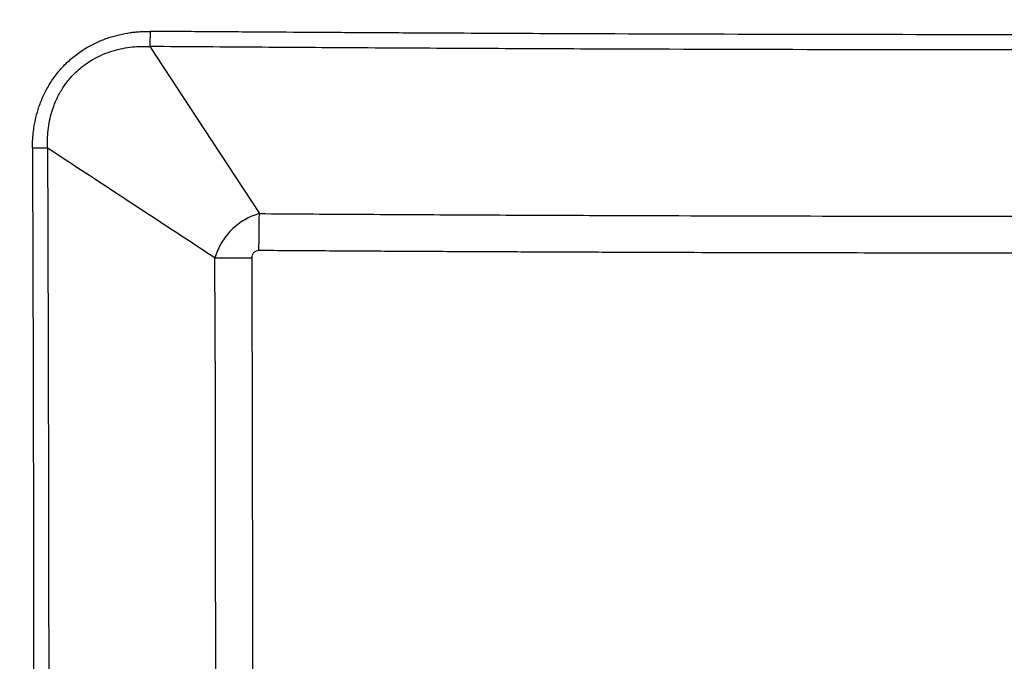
# Model space of a CAD drawing. Header units: inches. Extents: x 1.2 to 53.8, y 1.2 to 41.3.
# Tile 7 of 45: x 7.9 to 13.8, y 16.2 to 20. Entities that reach past the tile are written whole.
import ezdxf

# ---------------------------------------------------------------- set-up
doc = ezdxf.new("R2010")
doc.units = ezdxf.units.IN
doc.header["$LTSCALE"] = 5
doc.header["$MEASUREMENT"] = 0
doc.layers.add('DIMENSIONS', color=140, linetype='Continuous', lineweight=25)
doc.styles.add('SLDTEXTSTYLE0', font='TXT', dxfattribs={"width": 0.7})
doc.dimstyles.new('SLDDIMSTYLE1', dxfattribs={"dimtxt": 0.424805, "dimasz": 0.65, "dimexe": 0, "dimexo": 0.0625, "dimgap": 0.106201, "dimtad": 0, "dimtih": 1, "dimtoh": 1, "dimrnd": 1e-09, "dimzin": 12, "dimdsep": 46, "dimtxsty": 'SLDTEXTSTYLE0', "dimsah": 1, "dimcen": 0.09, "dimadec": 0, "dimazin": 3, "dimtfac": 1, "dimtofl": 0, "dimtmove": 0, "dimatfit": 3, "dimfxl": 0, "dimfrac": 2, "dimtolj": 1, "dimtzin": 12, "dimarcsym": 0})

# ---------------------------------------------------------------- blocks, each defined once
blk = doc.blocks.new('_D_5')
at = {"layer": 'DIMENSIONS'}
for p, q in [((7.3666, 15.5785), (7.3666, 23.1179)), ((20.4926, 15.5785), (20.4926, 23.1179)), ((7.3666, 22.4929), (12.6848, 22.4929)), ((13.2604, 22.4929), (13.1178, 22.4929)), ((13.1178, 22.4929), (13.1178, 21.8178)), ((14.8762, 22.4929), (15.0188, 22.4929)), ((15.0188, 22.4929), (15.0188, 21.8178)), ((20.4926, 22.4929), (15.4518, 22.4929)), ((13.1178, 21.8178), (13.2604, 21.8178)), ((15.0188, 21.8178), (14.8762, 21.8178))]:
    blk.add_line(p, q, dxfattribs=at)
for points in [[(7.3666, 22.4929), (8.0166, 22.3929), (8.0166, 22.5929)], [(20.4926, 22.4929), (19.8426, 22.5929), (19.8426, 22.3929)]]:
    blk.add_solid(points, dxfattribs=at)
at = {"layer": 'DIMENSIONS', "char_height": 0.41667, "attachment_point": 1, "style": 'SLDTEXTSTYLE0'}
for s, insert in [('13.13', (13.2604, 23.1251)), ('333.4', (13.2604, 22.3549))]:
    blk.add_mtext(s, dxfattribs=dict(at, insert=insert))

msp = doc.modelspace()

# ---------------------------------------------------------------- linework, layer by layer
at = {"flags": 128}
for points in [[(8.7121, 19.86), (9.0377, 19.3633), (9.364, 18.8655)], [(9.0997, 12.049), (9.1019, 12.8681), (9.1034, 13.6871), (9.1043, 14.5062), (9.1047, 15.3252), (9.1043, 16.1443), (9.1034, 16.9634), (9.1019, 17.7824), (9.0997, 18.6015)]]:
    msp.add_lwpolyline(points, dxfattribs=at)
for points, knots in [([(8.0131, 19.2546), (8.0131, 19.2603), (8.0131, 19.2718), (8.0136, 19.289), (8.0145, 19.3062), (8.0157, 19.3232), (8.0173, 19.3401), (8.0192, 19.3569), (8.0237, 19.3899), (8.033, 19.4383), (8.0519, 19.5038), (8.0779, 19.5691), (8.1132, 19.6354), (8.157, 19.699), (8.2099, 19.7582), (8.2697, 19.8104), (8.3335, 19.8534), (8.3999, 19.8878), (8.465, 19.9131), (8.5303, 19.9314), (8.5827, 19.9412), (8.624, 19.9463), (8.6535, 19.9487), (8.6833, 19.9502), (8.7033, 19.9503), (8.7133, 19.9503)], [0, 0, 0, 0, 0.0156318, 0.0311842, 0.0466644, 0.0620793, 0.0774362, 0.0927423, 0.1080049, 0.1675357, 0.2262566, 0.2923683, 0.3577415, 0.4295775, 0.5011115, 0.5723703, 0.6440318, 0.7089966, 0.7747695, 0.8331921, 0.8924785, 0.9190857, 0.9458499, 0.972809, 1, 1, 1, 1]), ([(8.7133, 19.9503), (8.7132, 19.9336), (8.713, 19.9169), (8.7126, 19.886), (8.7124, 19.8719), (8.7121, 19.86)], [0, 0, 0, 0, 0.5, 0.5, 1, 1, 1, 1]), ([(19.1459, 19.9503), (18.2761, 19.9436), (17.4062, 19.9386), (15.6665, 19.9318), (13.9268, 19.9285), (11.9697, 19.9323), (10.7737, 19.9375), (10.3931, 19.9394), (10.23, 19.9403), (10.1485, 19.9407), (10.1213, 19.9409), (10.067, 19.9412), (9.986, 19.9417), (9.9056, 19.9421), (9.7981, 19.9428), (9.7442, 19.9431), (9.5809, 19.9442), (9.4708, 19.9449), (9.3078, 19.946), (9.2538, 19.9463), (9.1458, 19.9471), (9.092, 19.9475), (9.0114, 19.9481), (8.9845, 19.9483), (8.9309, 19.9487), (8.904, 19.9489), (8.8225, 19.9495), (8.7672, 19.9499), (8.7133, 19.9503)], [0, 0, 0, 0, 0.25, 0.25, 0.5, 0.75, 0.8125, 0.84375, 0.859375, 0.859375, 0.867188, 0.867188, 0.875, 0.890625, 0.890625, 0.90625, 0.90625, 0.9375, 0.9375, 0.953125, 0.953125, 0.96875, 0.96875, 0.976562, 0.976562, 0.984375, 0.984375, 1, 1, 1, 1]), ([(8.1029, 19.2553), (8.1013, 19.2894), (8.1022, 19.3248), (8.1103, 19.398), (8.1177, 19.436), (8.1356, 19.4941), (8.1427, 19.5136), (8.1596, 19.5528), (8.1695, 19.5725), (8.1921, 19.6113), (8.2049, 19.6304), (8.2334, 19.6674), (8.249, 19.6851), (8.2826, 19.7183), (8.3006, 19.7337), (8.3377, 19.7616), (8.3569, 19.7741), (8.4152, 19.8072), (8.4548, 19.8233), (8.5321, 19.8464), (8.5699, 19.8534), (8.6429, 19.8611), (8.6781, 19.8617), (8.7121, 19.86)], [0, 0, 0, 0, 0.125, 0.125, 0.25, 0.25, 0.3125, 0.3125, 0.375, 0.375, 0.4375, 0.4375, 0.5, 0.5, 0.5625, 0.5625, 0.625, 0.625, 0.75, 0.75, 0.875, 0.875, 1, 1, 1, 1]), ([(19.1471, 19.86), (19.1329, 19.8599), (19.0785, 19.8595), (18.9697, 19.8587), (18.7665, 19.8572), (18.3858, 19.8545), (17.6246, 19.8498), (16.102, 19.8424), (14.3619, 19.8391), (12.6218, 19.8408), (11.5343, 19.8439), (10.6644, 19.8477), (10.0188, 19.8511), (9.368, 19.8552), (8.9347, 19.8584), (8.7121, 19.86)], [0, 0, 0, 0, 0.004102, 0.015636, 0.03127, 0.062538, 0.125074, 0.25014, 0.500266, 0.625327, 0.750388, 0.812886, 0.875426, 0.935998, 1, 1, 1, 1]), ([(8.1029, 19.2553), (8.0911, 19.2551), (8.077, 19.255), (8.0464, 19.2547), (8.0298, 19.2546), (8.0131, 19.2546)], [0, 0, 0, 0, 0.5, 0.5, 1, 1, 1, 1]), ([(8.0131, 19.2546), (8.0131, 19.2452), (8.0132, 19.2354), (8.0132, 19.2154), (8.0133, 19.2051), (8.0134, 19.1743), (8.0135, 19.1538), (8.0137, 19.0924), (8.0138, 19.0517), (8.0143, 18.9301), (8.0145, 18.8497), (8.0149, 18.7274), (8.0151, 18.6864), (8.0153, 18.6043), (8.0157, 18.4811), (8.017, 18.0294), (8.0195, 16.9617), (8.021, 15.3191), (8.0198, 14.0051), (8.0179, 13.0195), (8.0172, 12.691), (8.016, 12.2804), (8.0158, 12.1982), (8.0155, 12.0956), (8.0154, 12.0753), (8.0153, 12.0354), (8.0151, 11.9764), (8.0149, 11.8993), (8.0147, 11.8399), (8.0145, 11.7997), (8.0145, 11.7792), (8.0142, 11.7178), (8.014, 11.6361), (8.0136, 11.5445), (8.0135, 11.4938), (8.0134, 11.4736), (8.0134, 11.4634), (8.0133, 11.4434), (8.0132, 11.4335), (8.0132, 11.4144), (8.0131, 11.4051), (8.0131, 11.3959)], [0, 0, 0, 0, 0.003906, 0.003906, 0.007813, 0.007813, 0.015625, 0.015625, 0.03125, 0.03125, 0.0625, 0.0625, 0.078125, 0.078125, 0.09375, 0.125, 0.25, 0.5, 0.75, 0.75, 0.875, 0.875, 0.90625, 0.90625, 0.914063, 0.914063, 0.921875, 0.9375, 0.945313, 0.945313, 0.953125, 0.953125, 0.96875, 0.984375, 0.988281, 0.988281, 0.992188, 0.992188, 0.996094, 0.996094, 1, 1, 1, 1]), ([(9.0997, 18.6015), (9.0147, 18.6572), (8.9306, 18.7123), (8.8058, 18.7941), (8.7645, 18.8212), (8.6822, 18.8752), (8.6422, 18.9014), (8.4348, 19.0375), (8.2688, 19.1465), (8.1029, 19.2553)], [0, 0, 0, 0, 0.25, 0.25, 0.375, 0.375, 0.5, 0.5, 1, 1, 1, 1]), ([(8.1029, 19.2553), (8.1033, 19.1359), (8.1042, 18.8971), (8.1053, 18.539), (8.1063, 18.1809), (8.1072, 17.8229), (8.108, 17.465), (8.1087, 17.1071), (8.1092, 16.7494), (8.1097, 16.3917), (8.11, 16.0341), (8.1101, 15.6766), (8.1102, 15.1097), (8.1099, 14.3334), (8.1087, 13.512), (8.1073, 12.8548), (8.1061, 12.3685), (8.1048, 11.9637), (8.1038, 11.6415), (8.1032, 11.477), (8.1029, 11.3952)], [0, 0, 0, 0, 0.045568, 0.091138, 0.136696, 0.182244, 0.227781, 0.273306, 0.318822, 0.364326, 0.40982, 0.455304, 0.500778, 0.626183, 0.75159, 0.814293, 0.877, 0.937218, 0.968775, 1, 1, 1, 1]), ([(9.364, 18.8655), (9.3347, 18.8574), (9.305, 18.8453), (9.2482, 18.8126), (9.2211, 18.7921), (9.1733, 18.7444), (9.1527, 18.7173), (9.12, 18.6605), (9.1078, 18.6308), (9.0997, 18.6015)], [0, 0, 0, 0, 0.25, 0.25, 0.5, 0.5, 0.75, 0.75, 1, 1, 1, 1]), ([(9.3614, 18.6457), (9.3616, 18.6864), (9.362, 18.7271), (9.3629, 18.8022), (9.3635, 18.8367), (9.364, 18.8655)], [0, 0, 0, 0, 0.5, 0.5, 1, 1, 1, 1]), ([(9.364, 18.8655), (9.5551, 18.8642), (9.7466, 18.863), (10.1289, 18.8608), (10.3196, 18.8598), (10.7001, 18.8579), (10.89, 18.857), (11.2688, 18.8554), (11.4561, 18.8547), (12.4074, 18.8515), (13.1683, 18.8503), (15.4513, 18.8503), (16.9732, 18.8553), (18.4952, 18.8655)], [0, 0, 0, 0, 0.0625, 0.0625, 0.125, 0.125, 0.1875, 0.1875, 0.25, 0.25, 0.5, 0.5, 1, 1, 1, 1]), ([(9.3614, 18.6457), (9.3561, 18.6457), (9.3506, 18.6447), (9.3402, 18.6406), (9.3352, 18.6376), (9.3266, 18.629), (9.3235, 18.6241), (9.3194, 18.6138), (9.3184, 18.6083), (9.3184, 18.603)], [0, 0, 0, 0, 0.25, 0.25, 0.5, 0.5, 0.75, 0.75, 1, 1, 1, 1]), ([(18.4979, 18.6457), (18.3807, 18.6449), (18.1465, 18.6434), (17.7951, 18.6413), (17.4437, 18.6394), (17.0923, 18.6377), (16.7409, 18.6362), (16.3895, 18.6348), (16.0381, 18.6336), (15.6867, 18.6326), (15.3353, 18.6318), (14.9839, 18.6312), (14.6324, 18.6308), (14.281, 18.6305), (13.9296, 18.6304), (13.5782, 18.6305), (13.2268, 18.6308), (12.8754, 18.6312), (12.524, 18.6318), (12.1726, 18.6326), (11.8212, 18.6336), (11.4697, 18.6348), (11.1183, 18.6362), (10.7669, 18.6377), (10.4155, 18.6394), (10.0641, 18.6413), (9.7128, 18.6434), (9.4785, 18.6449), (9.3614, 18.6457)], [0, 0, 0, 0, 0.038462, 0.076924, 0.115385, 0.153847, 0.192308, 0.23077, 0.269231, 0.307693, 0.346154, 0.384615, 0.423076, 0.461538, 0.499999, 0.53846, 0.576921, 0.615383, 0.653844, 0.692306, 0.730767, 0.769229, 0.80769, 0.846152, 0.884614, 0.923076, 0.961538, 1, 1, 1, 1]), ([(9.0997, 18.6015), (9.1284, 18.6018), (9.1626, 18.6021), (9.2374, 18.6026), (9.2778, 18.6028), (9.3184, 18.603)], [0, 0, 0, 0, 0.5, 0.5, 1, 1, 1, 1]), ([(9.3184, 18.603), (9.3187, 18.4816), (9.3195, 18.2388), (9.3204, 17.8746), (9.3212, 17.5104), (9.3218, 17.1462), (9.3224, 16.782), (9.3228, 16.4178), (9.3231, 16.0536), (9.3233, 15.6894), (9.3234, 15.3252), (9.3233, 14.961), (9.3231, 14.5968), (9.3228, 14.2326), (9.3224, 13.8684), (9.3218, 13.5043), (9.3212, 13.1401), (9.3204, 12.7759), (9.3195, 12.4117), (9.3187, 12.1689), (9.3184, 12.0475)], [0, 0, 0, 0, 0.055556, 0.111112, 0.166668, 0.222224, 0.27778, 0.333336, 0.388891, 0.444447, 0.500002, 0.555557, 0.611112, 0.666668, 0.722223, 0.777778, 0.833333, 0.888889, 0.944444, 1, 1, 1, 1])]:
    msp.add_open_spline(points, degree=3, knots=knots)

# ---------------------------------------------------------------- dimensions: what is measured, and where the dimension line sits
at = {"layer": 'DIMENSIONS'}
dim = msp.add_linear_dim(base=(7.3666, 22.4929), p1=(20.4926, 15.3285), p2=(7.3666, 15.3285), dimstyle='SLDDIMSTYLE1', dxfattribs=at)
dim.commit()
dim.dimension.update_dxf_attribs({"geometry": '_D_5', "text_midpoint": (14.0683, 22.4929), "dimtype": 160})

doc.saveas('drawing.dxf')
